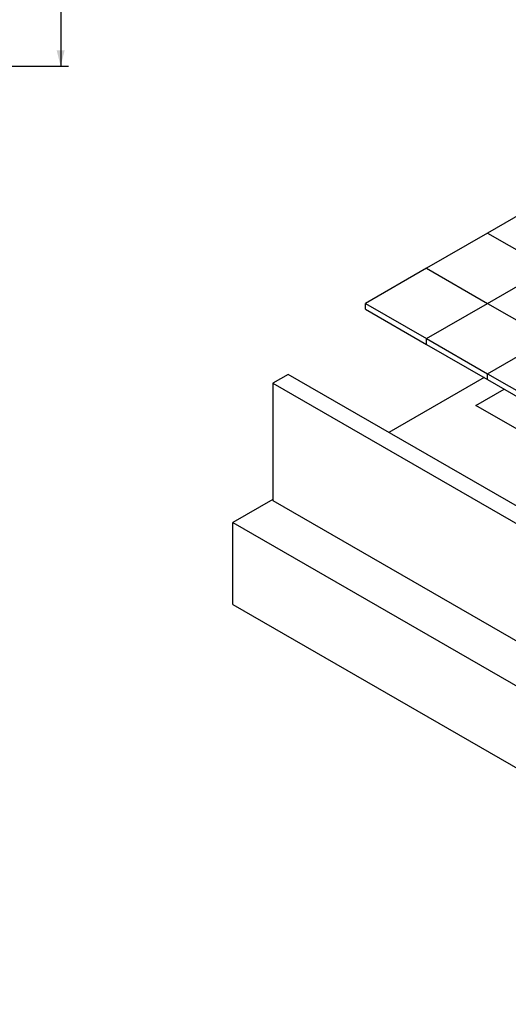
# Model space of a CAD drawing. Header units: millimetres. Extents: x 0 to 841, y 0 to 594.
# Tile 94 of 111: x 560 to 621, y 402 to 527. Entities that reach past the tile are written whole.
import ezdxf

# ---------------------------------------------------------------- set-up
doc = ezdxf.new("R2010")
doc.units = ezdxf.units.MM
doc.layers.add('COTES', color=1, linetype='Continuous')
doc.layers.add('TRAIT-FORT', color=4, linetype='Continuous', lineweight=25)
doc.styles.add('SLDTEXTSTYLE0', font='TXT', dxfattribs={"width": 0.75})
doc.dimstyles.new('SLDDIMSTYLE7', dxfattribs={"dimtxt": 3, "dimasz": 2, "dimexe": 0, "dimexo": 0.0625, "dimgap": 0.75, "dimtad": 1, "dimdec": 0, "dimlfac": 20, "dimrnd": 1e-09, "dimzin": 12, "dimdsep": 46, "dimtxsty": 'SLDTEXTSTYLE0', "dimsah": 1, "dimcen": 0.09, "dimadec": 0, "dimazin": 3, "dimtfac": 1, "dimtdec": 0, "dimtofl": 0, "dimtmove": 0, "dimatfit": 3, "dimfxl": 1, "dimfrac": 2, "dimtolj": 1, "dimtzin": 12, "dimarcsym": 0})

# ---------------------------------------------------------------- blocks, each defined once
blk = doc.blocks.new('_D_41')
at = {"layer": 'COTES', "color": 1, "transparency": 16777216}
for p, q in [((540.98, 571.17), (565.87, 571.17)), ((564.87, 571.17), (564.87, 521.17)), ((547.1, 521.17), (565.87, 521.17))]:
    blk.add_line(p, q, dxfattribs=at)
for points in [[(564.87, 571.17), (564.37, 569.17), (565.37, 569.17)], [(564.87, 521.17), (565.37, 523.17), (564.37, 523.17)]]:
    blk.add_solid(points, dxfattribs=at)
at = {"layer": 'COTES', "color": 1, "transparency": 16777216, "insert": (561, 541.73), "char_height": 3, "attachment_point": 1, "rotation": 90, "style": 'SLDTEXTSTYLE0'}
blk.add_mtext('1000', dxfattribs=at)

msp = doc.modelspace()

# ---------------------------------------------------------------- linework, layer by layer
at = {"layer": 'TRAIT-FORT', "color": 4, "linetype": 'Continuous', "lineweight": 25}
for p, q in [((626.565, 504.51), (618.851, 500.057)), ((618.851, 500.057), (611.137, 495.603)), ((618.851, 500.057), (626.565, 495.603)), ((611.137, 495.603), (603.423, 491.15)), ((611.137, 495.603), (618.851, 491.15)), ((618.851, 491.15), (626.565, 495.603)), ((603.423, 491.15), (611.137, 486.697)), ((603.423, 490.408), (603.423, 491.15)), ((611.137, 486.697), (618.851, 491.15)), ((618.851, 491.15), (626.565, 486.697)), ((603.423, 490.408), (611.137, 485.955)), ((611.137, 485.955), (611.137, 486.697)), ((611.137, 486.697), (618.851, 482.244)), ((618.851, 482.244), (626.565, 486.697)), ((611.137, 485.955), (618.851, 481.502)), ((593.631, 482.166), (591.703, 481.053)), ((681.156, 431.639), (593.631, 482.166)), ((618.411, 481.756), (606.377, 474.808)), ((618.851, 481.502), (618.851, 482.244)), ((618.851, 482.244), (626.565, 477.791)), ((618.851, 481.502), (626.565, 477.048)), ((591.703, 481.053), (679.228, 430.526)), ((591.703, 481.053), (591.703, 466.207)), ((617.347, 478.239), (620.925, 480.305)), ((622.874, 475.049), (617.347, 478.239)), ((591.703, 466.337), (586.647, 463.419)), ((591.703, 466.207), (679.228, 415.68)), ((586.647, 453.026), (586.647, 463.419)), ((586.647, 463.419), (674.285, 412.826)), ((586.647, 453.026), (674.285, 402.434))]:
    msp.add_line(p, q, dxfattribs=at)

# ---------------------------------------------------------------- dimensions: what is measured, and where the dimension line sits
at = {"layer": 'COTES', "color": 1}
dim = msp.add_linear_dim(base=(564.868, 521.168), p1=(539.979, 571.168), p2=(546.101, 521.168), angle=90, dimstyle='SLDDIMSTYLE7', dxfattribs=at)
dim.commit()
dim.dimension.update_dxf_attribs({"geometry": '_D_41', "text_midpoint": (564.868, 546.168), "dimtype": 160})

doc.saveas('drawing.dxf')
